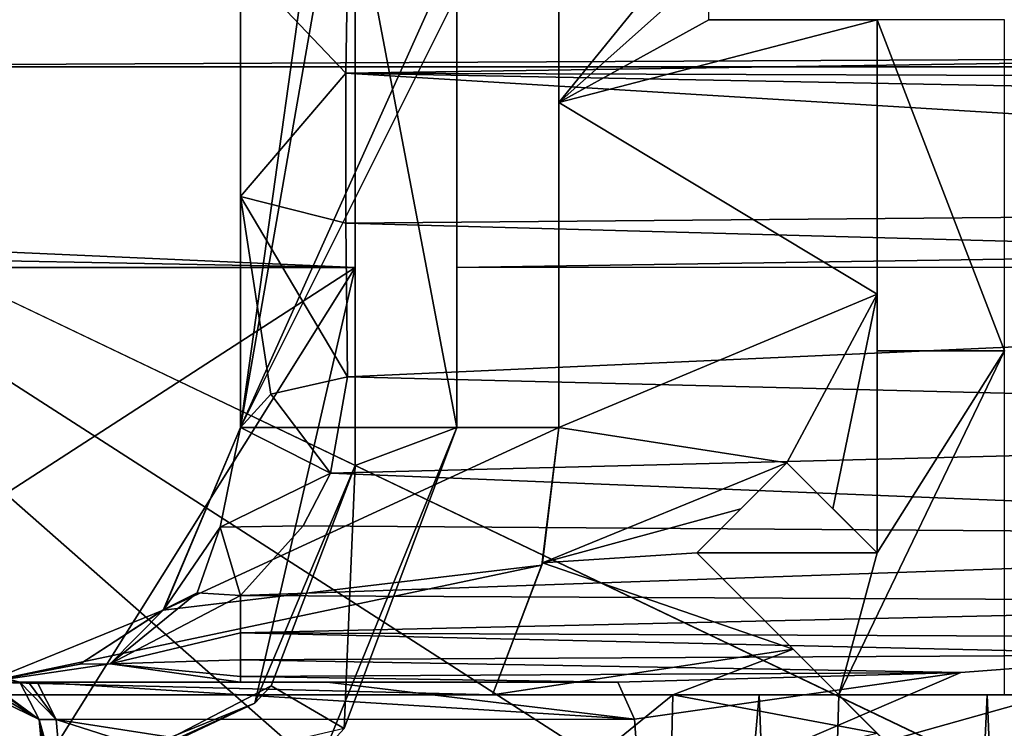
# Model space of a CAD drawing. Extents: x -54 to 446, y -6 to 1400.
# Tile 219 of 254: x 3.27 to 11, y 1388.74 to 1394.3. Entities that reach past the tile are written whole.
import ezdxf

# ---------------------------------------------------------------- set-up
doc = ezdxf.new("R2010")
doc.units = 0
doc.header["$LTSCALE"] = 52.148148
for name, color, linetype in [('1022', 7, 'CONTINUOUS'), ('1027', 7, 'CONTINUOUS'), ('1040', 7, 'CONTINUOUS'), ('1060', 7, 'CONTINUOUS'), ('1099', 7, 'CONTINUOUS'), ('1125', 7, 'CONTINUOUS'), ('1135', 7, 'CONTINUOUS'), ('1148', 7, 'CONTINUOUS'), ('1213', 7, 'CONTINUOUS'), ('1214', 7, 'CONTINUOUS'), ('1216', 7, 'CONTINUOUS'), ('1238', 7, 'CONTINUOUS'), ('1242', 7, 'CONTINUOUS'), ('1248', 7, 'CONTINUOUS'), ('1254', 7, 'CONTINUOUS'), ('1332', 7, 'CONTINUOUS'), ('1344', 7, 'CONTINUOUS'), ('1381', 7, 'CONTINUOUS'), ('1391', 7, 'CONTINUOUS'), ('1400', 7, 'CONTINUOUS'), ('1417', 7, 'CONTINUOUS'), ('1434', 7, 'CONTINUOUS'), ('1458', 7, 'CONTINUOUS'), ('1527', 7, 'CONTINUOUS'), ('1533', 7, 'CONTINUOUS'), ('1550', 7, 'CONTINUOUS'), ('1566', 7, 'CONTINUOUS'), ('886', 7, 'CONTINUOUS'), ('899', 7, 'CONTINUOUS'), ('905', 7, 'CONTINUOUS'), ('933', 7, 'CONTINUOUS'), ('952', 7, 'CONTINUOUS'), ('964', 7, 'CONTINUOUS'), ('970', 7, 'CONTINUOUS'), ('978', 7, 'CONTINUOUS'), ('986', 7, 'CONTINUOUS'), ('994', 7, 'CONTINUOUS')]:
    doc.layers.add(name, color=color, linetype=linetype)

msp = doc.modelspace()

# ---------------------------------------------------------------- linework, layer by layer
at = {"layer": '1022', "color": 7, "linetype": 'CONTINUOUS'}
for points in [[(20.8678, 1394.1018, -12.1241), (5.8292, 1393.8797, -9.4217), (5.8465, 1394.9972, -9.8265), (20.8678, 1394.1018, -12.1241)], [(19.9529, 1394.398, -12.0517), (20.8678, 1394.1018, -12.1241), (5.8465, 1394.9972, -9.8265), (19.9529, 1394.398, -12.0517)], [(20.8678, 1394.1018, -12.1241), (21.5527, 1393.8273, -12.184), (5.8292, 1393.8797, -9.4217), (20.8678, 1394.1018, -12.1241)], [(22.7736, 1392.8501, -12.3405), (5.8272, 1392.7036, -9.3642), (5.8292, 1393.8797, -9.4217), (22.7736, 1392.8501, -12.3405)], [(21.5527, 1393.8273, -12.184), (22.0528, 1393.5726, -12.2336), (5.8292, 1393.8797, -9.4217), (21.5527, 1393.8273, -12.184)], [(22.0528, 1393.5726, -12.2336), (22.7736, 1392.8501, -12.3405), (5.8292, 1393.8797, -9.4217), (22.0528, 1393.5726, -12.2336)], [(22.7736, 1392.8501, -12.3405), (22.5739, 1392.2482, -12.3892), (5.8272, 1392.7036, -9.3642), (22.7736, 1392.8501, -12.3405)], [(22.5739, 1392.2482, -12.3892), (5.8405, 1391.4959, -9.6826), (5.8272, 1392.7036, -9.3642), (22.5739, 1392.2482, -12.3892)], [(22.5739, 1392.2482, -12.3892), (20.7795, 1391.1244, -12.5026), (5.8405, 1391.4959, -9.6826), (22.5739, 1392.2482, -12.3892)], [(5.8405, 1391.4959, -9.6826), (20.7795, 1391.1244, -12.5026), (5.7068, 1390.7408, -10.0932), (5.8405, 1391.4959, -9.6826)], [(20.7795, 1391.1244, -12.5026), (18.0843, 1390.2393, -12.7102), (5.7068, 1390.7408, -10.0932), (20.7795, 1391.1244, -12.5026)], [(18.0843, 1390.2393, -12.7102), (5.4937, 1390.3262, -10.4039), (5.7068, 1390.7408, -10.0932), (18.0843, 1390.2393, -12.7102)], [(18.0843, 1390.2393, -12.7102), (5, 1389.7813, -10.9657), (5.4937, 1390.3262, -10.4039), (18.0843, 1390.2393, -12.7102)], [(18.0843, 1390.2393, -12.7102), (15.6407, 1389.7279, -12.9235), (5, 1389.7813, -10.9657), (18.0843, 1390.2393, -12.7102)], [(5, 1389.7813, -10.9657), (15.6407, 1389.7279, -12.9235), (5, 1389.4879, -11.4798), (5, 1389.7813, -10.9657)], [(15.6407, 1389.7279, -12.9235), (13.749, 1389.4508, -13.1027), (5, 1389.4879, -11.4798), (15.6407, 1389.7279, -12.9235)], [(13.749, 1389.4508, -13.1027), (12.4905, 1389.314, -13.2284), (5, 1389.4879, -11.4798), (13.749, 1389.4508, -13.1027)], [(12.4905, 1389.314, -13.2284), (5, 1389.274, -12.0315), (5, 1389.4879, -11.4798), (12.4905, 1389.314, -13.2284)], [(12.4905, 1389.314, -13.2284), (10.6579, 1389.1759, -13.4204), (5, 1389.274, -12.0315), (12.4905, 1389.314, -13.2284)], [(10.6579, 1389.1759, -13.4204), (5, 1389.1439, -12.6087), (5, 1389.274, -12.0315), (10.6579, 1389.1759, -13.4204)], [(10.6579, 1389.1759, -13.4204), (7.9649, 1389.1, -13.7215), (5, 1389.1439, -12.6087), (10.6579, 1389.1759, -13.4204)], [(7.9649, 1389.1, -13.7215), (5, 1389.1, -13.1987), (5, 1389.1439, -12.6087), (7.9649, 1389.1, -13.7215)]]:
    msp.add_3dface(points, dxfattribs=at)
at = {"layer": '1027', "color": 7, "linetype": 'CONTINUOUS'}
for points in [[(4.3986, 1389.6704, -10.4102), (4.3942, 1389.6661, -3.9103), (5, 1391.1, -3.7596), (4.3986, 1389.6704, -10.4102)], [(4.8406, 1390.3175, -9.4574), (4.3986, 1389.6704, -10.4102), (5, 1391.1, -3.7596), (4.8406, 1390.3175, -9.4574)], [(5, 1391.1, -8.7783), (4.8406, 1390.3175, -9.4574), (5, 1391.1, -3.7596), (5, 1391.1, -8.7783)], [(3.7392, 1389.2416, -11.5952), (3, 1389.1, -12.846), (4.3942, 1389.6661, -3.9103), (3.7392, 1389.2416, -11.5952)], [(3, 1389.1, -12.846), (3, 1389.1, -3.9698), (4.3942, 1389.6661, -3.9103), (3, 1389.1, -12.846)], [(4.3986, 1389.6704, -10.4102), (3.7392, 1389.2416, -11.5952), (4.3942, 1389.6661, -3.9103), (4.3986, 1389.6704, -10.4102)]]:
    msp.add_3dface(points, dxfattribs=at)
at = {"layer": '1040', "color": 7, "linetype": 'CONTINUOUS'}
for points in [[(5, 1396.1, -3.2341), (5, 1391.1, -3.7596), (5.7, 1396.1, -3.2341), (5, 1396.1, -3.2341)], [(5.7, 1396.1, -3.2341), (5, 1391.1, -3.7596), (5.7, 1395.1, -3.3392), (5.7, 1396.1, -3.2341)], [(6.8, 1395.1, -3.3392), (5, 1391.1, -3.7596), (7.5, 1396.1, -3.2341), (6.8, 1395.1, -3.3392)], [(7.5, 1396.1, -3.2341), (5, 1391.1, -3.7596), (7.5, 1391.1, -3.7596), (7.5, 1396.1, -3.2341)], [(5.7, 1395.1, -3.3392), (5, 1391.1, -3.7596), (6.8, 1395.1, -3.3392), (5.7, 1395.1, -3.3392)], [(5, 1391.1, -3.7596), (4.3942, 1389.6661, -3.9103), (7.5, 1391.1, -3.7596), (5, 1391.1, -3.7596)], [(7.5, 1391.1, -3.7596), (4.3942, 1389.6661, -3.9103), (7.3681, 1390.0186, -3.8733), (7.5, 1391.1, -3.7596)], [(3, 1389.1, -3.9698), (6.9799, 1389, -3.9804), (7.3681, 1390.0186, -3.8733), (3, 1389.1, -3.9698)], [(4.3942, 1389.6661, -3.9103), (3, 1389.1, -3.9698), (7.3681, 1390.0186, -3.8733), (4.3942, 1389.6661, -3.9103)], [(3, 1389.1, -3.9698), (0.3756, 1389, -3.9804), (6.9799, 1389, -3.9804), (3, 1389.1, -3.9698)]]:
    msp.add_3dface(points, dxfattribs=at)
at = {"layer": '1060', "color": 7, "linetype": 'CONTINUOUS'}
msp.add_3dface([(8.6792, 1394.3, -7.9384), (10, 1394.3, -8.1713), (10, 1394.3, -4), (8.6792, 1394.3, -7.9384)], dxfattribs=at)
at = {"layer": '1099', "color": 7, "linetype": 'CONTINUOUS'}
msp.add_3dface([(3.2664, 1389.1, -14.3325), (3.2664, 1389.1, -14.64), (2.2765, 1389.3622, -14.8938), (3.2664, 1389.1, -14.3325)], dxfattribs=at)
at = {"layer": '1125', "color": 7, "linetype": 'CONTINUOUS'}
for points in [[(9.2929, 1390.8213, -8.3766), (8.9312, 1390.4596, -8.4764), (8.5858, 1390.1142, -3.8632), (9.2929, 1390.8213, -8.3766)], [(9.2929, 1390.8213, -8.3766), (8.5858, 1390.1142, -3.8632), (9.2929, 1390.8213, -3.7889), (9.2929, 1390.8213, -8.3766)], [(8.9312, 1390.4596, -8.4764), (8.5858, 1390.1142, -8.5998), (8.5858, 1390.1142, -3.8632), (8.9312, 1390.4596, -8.4764)]]:
    msp.add_3dface(points, dxfattribs=at)
at = {"layer": '1135', "color": 7, "linetype": 'CONTINUOUS'}
for points in [[(3.2664, 1389.1, -14.64), (3.335, 1389.1, -14.6246), (3.5539, 1388.8069, -15.3), (3.2664, 1389.1, -14.64)], [(3.4205, 1388.8067, -15.3305), (3.2664, 1389.1, -14.64), (3.5539, 1388.8069, -15.3), (3.4205, 1388.8067, -15.3305)], [(3.335, 1389.1, -14.6246), (3.4036, 1389.1, -14.6087), (3.5539, 1388.8069, -15.3), (3.335, 1389.1, -14.6246)], [(3.6159, 1388.0996, -15.5861), (3.4205, 1388.8067, -15.3305), (3.5539, 1388.8069, -15.3), (3.6159, 1388.0996, -15.5861)], [(3.6159, 1388.0996, -15.5861), (3.55, 1388.1, -15.6012), (3.4205, 1388.8067, -15.3305), (3.6159, 1388.0996, -15.5861)], [(3.55, 1388.1, -15.6012), (3.4842, 1388.1, -15.616), (3.4205, 1388.8067, -15.3305), (3.55, 1388.1, -15.6012)]]:
    msp.add_3dface(points, dxfattribs=at)
at = {"layer": '1148', "color": 7, "linetype": 'CONTINUOUS'}
for points in [[(4.3986, 1389.6704, -10.4102), (4.6608, 1389.8003, -10.7149), (3.9759, 1389.2428, -11.9587), (4.3986, 1389.6704, -10.4102)], [(4.6608, 1389.8003, -10.7149), (5, 1389.7813, -10.9657), (3.9759, 1389.2428, -11.9587), (4.6608, 1389.8003, -10.7149)], [(4.3986, 1389.6704, -10.4102), (3.9759, 1389.2428, -11.9587), (3.7392, 1389.2416, -11.5952), (4.3986, 1389.6704, -10.4102)], [(3.9759, 1389.2428, -11.9587), (3, 1389.1, -12.846), (3.7392, 1389.2416, -11.5952), (3.9759, 1389.2428, -11.9587)]]:
    msp.add_3dface(points, dxfattribs=at)
at = {"layer": '1213', "color": 7, "linetype": 'CONTINUOUS'}
for points in [[(3.9759, 1389.2428, -11.9587), (5, 1389.7813, -10.9657), (5, 1389.4879, -11.4798), (3.9759, 1389.2428, -11.9587)], [(5, 1389.274, -12.0315), (3.9759, 1389.2428, -11.9587), (5, 1389.4879, -11.4798), (5, 1389.274, -12.0315)], [(3, 1389.1, -12.846), (3.9759, 1389.2428, -11.9587), (5, 1389.1, -13.1987), (3, 1389.1, -12.846)], [(5, 1389.1439, -12.6087), (3.9759, 1389.2428, -11.9587), (5, 1389.274, -12.0315), (5, 1389.1439, -12.6087)], [(5, 1389.1, -13.1987), (3.9759, 1389.2428, -11.9587), (5, 1389.1439, -12.6087), (5, 1389.1, -13.1987)]]:
    msp.add_3dface(points, dxfattribs=at)
at = {"layer": '1214', "color": 7, "linetype": 'CONTINUOUS'}
for points in [[(3, 1389.1, -12.846), (5, 1389.1, -13.1987), (3.2664, 1389.1, -14.3325), (3, 1389.1, -12.846)], [(3.2664, 1389.1, -14.3325), (5, 1389.1, -13.1987), (3.2664, 1389.1, -14.64), (3.2664, 1389.1, -14.3325)], [(3.2664, 1389.1, -14.64), (5, 1389.1, -13.1987), (3.335, 1389.1, -14.6246), (3.2664, 1389.1, -14.64)], [(3.335, 1389.1, -14.6246), (5, 1389.1, -13.1987), (3.4036, 1389.1, -14.6087), (3.335, 1389.1, -14.6246)], [(3.4036, 1389.1, -14.6087), (5, 1389.1, -13.1987), (5.6825, 1389.1, -14.1563), (3.4036, 1389.1, -14.6087)], [(5, 1389.1, -13.1987), (7.9649, 1389.1, -13.7215), (5.6825, 1389.1, -14.1563), (5, 1389.1, -13.1987)]]:
    msp.add_3dface(points, dxfattribs=at)
at = {"layer": '1216', "color": 7, "linetype": 'CONTINUOUS'}
for points in [[(9.7, 1389, -8.0418), (9.7, 1389, -3.9804), (8.5858, 1390.1142, -8.5998), (9.7, 1389, -8.0418)], [(9.7, 1389, -8.0418), (8.5858, 1390.1142, -8.5998), (9.3422, 1389.3578, -9.2502), (9.7, 1389, -8.0418)], [(8.5858, 1390.1142, -8.5998), (9.7, 1389, -3.9804), (8.5858, 1390.1142, -3.8632), (8.5858, 1390.1142, -8.5998)], [(10.4879, 1388.2121, -6.9832), (10.1092, 1388.5908, -7.5209), (9.3422, 1389.3578, -9.2502), (10.4879, 1388.2121, -6.9832)], [(10.4879, 1388.2121, -6.9832), (9.3422, 1389.3578, -9.2502), (10, 1388.7, -9.9801), (10.4879, 1388.2121, -6.9832)], [(10.1092, 1388.5908, -7.5209), (9.7, 1389, -8.0418), (9.3422, 1389.3578, -9.2502), (10.1092, 1388.5908, -7.5209)]]:
    msp.add_3dface(points, dxfattribs=at)
at = {"layer": '1238', "color": 7, "linetype": 'CONTINUOUS'}
for points in [[(5, 1394.7525, -8.6416), (5, 1392.9119, -8.3635), (5, 1396.1, -7.9758), (5, 1394.7525, -8.6416)], [(5, 1392.9119, -8.3635), (5, 1391.1, -3.7596), (5, 1396.1, -7.9758), (5, 1392.9119, -8.3635)], [(5, 1391.1, -3.7596), (5, 1396.1, -3.2341), (5, 1396.1, -7.9758), (5, 1391.1, -3.7596)], [(5, 1392.9119, -8.3635), (5, 1391.1, -8.7783), (5, 1391.1, -3.7596), (5, 1392.9119, -8.3635)]]:
    msp.add_3dface(points, dxfattribs=at)
at = {"layer": '1242', "color": 7, "linetype": 'CONTINUOUS'}
for points in [[(9.7, 1389, -3.9804), (11, 1389, -3.9804), (11, 1391.7, -3.6966), (9.7, 1389, -3.9804)], [(9.7, 1389, -3.9804), (11, 1391.7, -3.6966), (10, 1390.1142, -3.8632), (9.7, 1389, -3.9804)], [(10, 1390.1142, -3.8632), (11, 1391.7, -3.6966), (10, 1391.7, -3.6966), (10, 1390.1142, -3.8632)], [(9.2929, 1390.8213, -3.7889), (8.5858, 1390.1142, -3.8632), (10, 1390.1142, -3.8632), (9.2929, 1390.8213, -3.7889)], [(8.5858, 1390.1142, -3.8632), (9.7, 1389, -3.9804), (10, 1390.1142, -3.8632), (8.5858, 1390.1142, -3.8632)]]:
    msp.add_3dface(points, dxfattribs=at)
at = {"layer": '1248', "color": 7, "linetype": 'CONTINUOUS'}
for points in [[(5.8465, 1394.9972, -9.8265), (5.8292, 1393.8797, -9.4217), (5, 1394.7525, -8.6416), (5.8465, 1394.9972, -9.8265)], [(5, 1394.7525, -8.6416), (5.8292, 1393.8797, -9.4217), (5, 1392.9119, -8.3635), (5, 1394.7525, -8.6416)], [(5.8292, 1393.8797, -9.4217), (5.8272, 1392.7036, -9.3642), (5, 1392.9119, -8.3635), (5.8292, 1393.8797, -9.4217)], [(5.2387, 1391.36, -9.3722), (5, 1391.1, -8.7783), (5, 1392.9119, -8.3635), (5.2387, 1391.36, -9.3722)], [(5.8405, 1391.4959, -9.6826), (5.2387, 1391.36, -9.3722), (5, 1392.9119, -8.3635), (5.8405, 1391.4959, -9.6826)], [(5.8272, 1392.7036, -9.3642), (5.8405, 1391.4959, -9.6826), (5, 1392.9119, -8.3635), (5.8272, 1392.7036, -9.3642)]]:
    msp.add_3dface(points, dxfattribs=at)
at = {"layer": '1254', "color": 7, "linetype": 'CONTINUOUS'}
for points in [[(11, 1391.7, -4), (11, 1394.3, -4), (10, 1394.3, -4), (11, 1391.7, -4)], [(11, 1391.7, -4), (10, 1394.3, -4), (10, 1391.7, -4), (11, 1391.7, -4)]]:
    msp.add_3dface(points, dxfattribs=at)
at = {"layer": '1332', "color": 7, "linetype": 'CONTINUOUS'}
for points in [[(7.5, 1391.1, -3.7596), (7.3681, 1390.0186, -3.8733), (7.3724, 1390.0362, -8.4317), (7.5, 1391.1, -3.7596)], [(7.5, 1391.1, -3.7596), (7.3724, 1390.0362, -8.4317), (7.5, 1391.1, -7.9536), (7.5, 1391.1, -3.7596)], [(6.9799, 1389, -3.9804), (6.9799, 1389, -9.1446), (7.3724, 1390.0362, -8.4317), (6.9799, 1389, -3.9804)], [(7.3681, 1390.0186, -3.8733), (6.9799, 1389, -3.9804), (7.3724, 1390.0362, -8.4317), (7.3681, 1390.0186, -3.8733)]]:
    msp.add_3dface(points, dxfattribs=at)
at = {"layer": '1344', "color": 7, "linetype": 'CONTINUOUS'}
for points in [[(9.6542, 1390.46, -8.6037), (9.2929, 1390.8213, -8.3766), (10, 1390.1142, -3.8632), (9.6542, 1390.46, -8.6037)], [(9.2929, 1390.8213, -8.3766), (9.2929, 1390.8213, -3.7889), (10, 1390.1142, -3.8632), (9.2929, 1390.8213, -8.3766)], [(10, 1390.1142, -8.8492), (9.6542, 1390.46, -8.6037), (10, 1390.1142, -3.8632), (10, 1390.1142, -8.8492)]]:
    msp.add_3dface(points, dxfattribs=at)
at = {"layer": '1381', "color": 7, "linetype": 'CONTINUOUS'}
for points in [[(5.9, 1392.3537, 19.6422), (5.9, 1395.6194, 5.6881), (5.9, 1390.8, 19.4789), (5.9, 1392.3537, 19.6422)], [(5.9, 1390.8, 19.4789), (5.9, 1395.6194, 5.6881), (5.9, 1395.3, -1.5), (5.9, 1390.8, 19.4789)], [(5.9, 1390.8, -1.5), (5.9, 1390.8, 19.4789), (5.9, 1395.3, -1.5), (5.9, 1390.8, -1.5)]]:
    msp.add_3dface(points, dxfattribs=at)
at = {"layer": '1391', "color": 7, "linetype": 'CONTINUOUS'}
for points in [[(6.7, 1392.3537, 19.6422), (6.7, 1395.6194, 5.6881), (92.5, 1393.6759, 14.8064), (6.7, 1392.3537, 19.6422)], [(92.5, 1393.6759, 14.8064), (6.7, 1395.6194, 5.6881), (92.5, 1394.8047, 9.9219), (92.5, 1393.6759, 14.8064)], [(92.5, 1392.3536, 19.6428), (6.7, 1392.3537, 19.6422), (92.5, 1393.6759, 14.8064), (92.5, 1392.3536, 19.6428)]]:
    msp.add_3dface(points, dxfattribs=at)
at = {"layer": '1400', "color": 7, "linetype": 'CONTINUOUS'}
for points in [[(6.7, 1395.3, -1.5), (6.7, 1391.1, -1.5), (5.9, 1395.3, -1.5), (6.7, 1395.3, -1.5)], [(6.7, 1391.1, -1.5), (5.9, 1390.8, -1.5), (5.9, 1395.3, -1.5), (6.7, 1391.1, -1.5)], [(5.9, 1390.8, -1.5), (6.7, 1391.1, -1.5), (5.8161, 1388.7372, -1.5), (5.9, 1390.8, -1.5)], [(5.242, 1389.0712, -1.5), (5.9, 1390.8, -1.5), (5.8161, 1388.7372, -1.5), (5.242, 1389.0712, -1.5)], [(3.6, 1388.2174, -1.5), (5.242, 1389.0712, -1.5), (5.8161, 1388.7372, -1.5), (3.6, 1388.2174, -1.5)]]:
    msp.add_3dface(points, dxfattribs=at)
at = {"layer": '1417', "color": 7, "linetype": 'CONTINUOUS'}
for points in [[(-0.6573, 1393.9304, 22.8245), (-0.2327, 1334.041, 16.5298), (19.4405, 1376.2624, 20.9675), (-0.6573, 1393.9304, 22.8245)], [(92.5, 1393.9304, 22.8245), (-0.6573, 1393.9304, 22.8245), (24.3891, 1381.9774, 21.5682), (92.5, 1393.9304, 22.8245)], [(24.3891, 1381.9774, 21.5682), (-0.6573, 1393.9304, 22.8245), (20.6155, 1380.2577, 21.3874), (24.3891, 1381.9774, 21.5682)], [(20.6155, 1380.2577, 21.3874), (-0.6573, 1393.9304, 22.8245), (19.4405, 1376.2624, 20.9675), (20.6155, 1380.2577, 21.3874)]]:
    msp.add_3dface(points, dxfattribs=at)
at = {"layer": '1434', "color": 7, "linetype": 'CONTINUOUS'}
for points in [[(-0.544, 1392.3537, 19.6422), (5.9, 1392.3537, 19.6422), (-0.5225, 1388.2, 19.2056), (-0.544, 1392.3537, 19.6422)], [(5.9, 1392.3537, 19.6422), (3.3, 1388.2, 19.2056), (-0.5225, 1388.2, 19.2056), (5.9, 1392.3537, 19.6422)], [(3.3, 1388.2, 19.2056), (5.9, 1392.3537, 19.6422), (5.1127, 1388.9361, 19.283), (3.3, 1388.2, 19.2056)], [(5.9, 1392.3537, 19.6422), (5.9, 1390.8, 19.4789), (5.1127, 1388.9361, 19.283), (5.9, 1392.3537, 19.6422)]]:
    msp.add_3dface(points, dxfattribs=at)
at = {"layer": '1458', "color": 7, "linetype": 'CONTINUOUS'}
for points in [[(-0.6573, 1393.9304, 22.8245), (92.5, 1394.3879, 22.7133), (-0.6573, 1394.3884, 22.713), (-0.6573, 1393.9304, 22.8245)], [(-0.6573, 1393.9304, 22.8245), (92.5, 1393.9304, 22.8245), (92.5, 1394.3879, 22.7133), (-0.6573, 1393.9304, 22.8245)]]:
    msp.add_3dface(points, dxfattribs=at)
at = {"layer": '1527', "color": 7, "linetype": 'CONTINUOUS'}
for points in [[(6.7, 1395.6194, 5.6881), (6.7, 1392.3537, 19.6422), (6.7, 1391.1, 19.5104), (6.7, 1395.6194, 5.6881)], [(6.7, 1395.3, -1.5), (6.7, 1395.6194, 5.6881), (6.7, 1391.1, -1.5), (6.7, 1395.3, -1.5)], [(6.7, 1391.1, -1.5), (6.7, 1395.6194, 5.6881), (6.7, 1391.1, 19.5104), (6.7, 1391.1, -1.5)]]:
    msp.add_3dface(points, dxfattribs=at)
at = {"layer": '1533', "color": 7, "linetype": 'CONTINUOUS'}
for points in [[(5.9, 1390.8, 19.4789), (5.242, 1389.0712, -1.5), (5.1127, 1388.9361, 19.283), (5.9, 1390.8, 19.4789)], [(5.9, 1390.8, -1.5), (5.242, 1389.0712, -1.5), (5.9, 1390.8, 19.4789), (5.9, 1390.8, -1.5)], [(5.242, 1389.0712, -1.5), (3.6, 1388.2174, -1.5), (5.1127, 1388.9361, 19.283), (5.242, 1389.0712, -1.5)], [(3.5239, 1388.2097, 0.3361), (3.3, 1388.2, 1.0387), (5.1127, 1388.9361, 19.283), (3.5239, 1388.2097, 0.3361)], [(3.3, 1388.2, 1.0387), (3.3, 1388.2, 19.2056), (5.1127, 1388.9361, 19.283), (3.3, 1388.2, 1.0387)], [(3.6, 1388.2174, -0.4), (3.5239, 1388.2097, 0.3361), (5.1127, 1388.9361, 19.283), (3.6, 1388.2174, -0.4)], [(3.6, 1388.2174, -1.5), (3.6, 1388.2174, -0.4), (5.1127, 1388.9361, 19.283), (3.6, 1388.2174, -1.5)]]:
    msp.add_3dface(points, dxfattribs=at)
at = {"layer": '1550', "color": 7, "linetype": 'CONTINUOUS'}
for points in [[(6.7, 1391.1, -1.5), (6.7, 1391.1, 19.5104), (5.6724, 1388.5815, 19.2457), (6.7, 1391.1, -1.5)], [(5.8161, 1388.7372, -1.5), (6.7, 1391.1, -1.5), (5.6724, 1388.5815, 19.2457), (5.8161, 1388.7372, -1.5)]]:
    msp.add_3dface(points, dxfattribs=at)
at = {"layer": '1566', "color": 7, "linetype": 'CONTINUOUS'}
for points in [[(-5.9, 1392.8773, 17.8165), (-5.9, 1395.7065, 5.1836), (5.9, 1395.6194, 5.6881), (-5.9, 1392.8773, 17.8165)], [(5.9, 1392.3537, 19.6422), (-5.9, 1392.8773, 17.8165), (5.9, 1395.6194, 5.6881), (5.9, 1392.3537, 19.6422)], [(-3.4779, 1392.5341, 19.0247), (-5.9, 1392.8773, 17.8165), (5.9, 1392.3537, 19.6422), (-3.4779, 1392.5341, 19.0247)], [(-0.544, 1392.3537, 19.6422), (-3.4779, 1392.5341, 19.0247), (5.9, 1392.3537, 19.6422), (-0.544, 1392.3537, 19.6422)]]:
    msp.add_3dface(points, dxfattribs=at)
at = {"layer": '886', "color": 7, "linetype": 'CONTINUOUS'}
for points in [[(8.0942, 1388.8088, -14.4149), (3.4036, 1389.1, -14.6087), (5.6825, 1389.1, -14.1563), (8.0942, 1388.8088, -14.4149)], [(3.4036, 1389.1, -14.6087), (8.0942, 1388.8088, -14.4149), (3.5539, 1388.8069, -15.3), (3.4036, 1389.1, -14.6087)], [(7.9649, 1389.1, -13.7215), (8.0942, 1388.8088, -14.4149), (5.6825, 1389.1, -14.1563), (7.9649, 1389.1, -13.7215)], [(8.0942, 1388.8088, -14.4149), (8.1482, 1388.0944, -14.7046), (3.5539, 1388.8069, -15.3), (8.0942, 1388.8088, -14.4149)], [(8.1482, 1388.0944, -14.7046), (5.7687, 1388.0971, -15.1584), (3.5539, 1388.8069, -15.3), (8.1482, 1388.0944, -14.7046)], [(5.7687, 1388.0971, -15.1584), (3.6159, 1388.0996, -15.5861), (3.5539, 1388.8069, -15.3), (5.7687, 1388.0971, -15.1584)]]:
    msp.add_3dface(points, dxfattribs=at)
at = {"layer": '899', "color": 7, "linetype": 'CONTINUOUS'}
for points in [[(0, 1389, 12.6), (0, 1347.0357, 12.6), (8.9091, 1347.1001, 8.9099), (0, 1389, 12.6)], [(0, 1389, 12.6), (8.9091, 1347.1001, 8.9099), (10.866, 1389, 6.3788), (0, 1389, 12.6)], [(7.2512, 1388.0724, -10.3044), (8.3967, 1389, -9.3944), (8.1496, 1378.5496, -9.6096), (7.2512, 1388.0724, -10.3044)], [(8.3967, 1389, -9.3944), (9.0736, 1389, -8.7424), (8.1496, 1378.5496, -9.6096), (8.3967, 1389, -9.3944)], [(8.1496, 1378.5496, -9.6096), (9.0736, 1389, -8.7424), (9.4293, 1379.8293, -8.3575), (8.1496, 1378.5496, -9.6096)], [(8.9091, 1347.1001, 8.9099), (12.6, 1347.2556, 0), (10.866, 1389, 6.3788), (8.9091, 1347.1001, 8.9099)], [(9.0736, 1389, -8.7424), (9.7, 1389, -8.0418), (9.4293, 1379.8293, -8.3575), (9.0736, 1389, -8.7424)], [(9.7, 1389, -8.0418), (10.1092, 1388.5908, -7.5209), (9.4293, 1379.8293, -8.3575), (9.7, 1389, -8.0418)], [(10.866, 1389, 6.3788), (12.6, 1347.2556, 0), (12.5993, 1389, 0.1342), (10.866, 1389, 6.3788)]]:
    msp.add_3dface(points, dxfattribs=at)
at = {"layer": '905', "color": 7, "linetype": 'CONTINUOUS'}
for points in [[(11, 1391.7, -3.6966), (11, 1391.7, -4), (10, 1391.7, -4), (11, 1391.7, -3.6966)], [(10, 1391.7, -3.6966), (11, 1391.7, -3.6966), (10, 1391.7, -4), (10, 1391.7, -3.6966)]]:
    msp.add_3dface(points, dxfattribs=at)
at = {"layer": '933', "color": 7, "linetype": 'CONTINUOUS'}
for points in [[(13.9292, 1388.5208, -13.6899), (8.1482, 1388.0944, -14.7046), (12.4905, 1389.314, -13.2284), (13.9292, 1388.5208, -13.6899)], [(12.4905, 1389.314, -13.2284), (8.1482, 1388.0944, -14.7046), (10.6579, 1389.1759, -13.4204), (12.4905, 1389.314, -13.2284)], [(7.9649, 1389.1, -13.7215), (10.6579, 1389.1759, -13.4204), (8.0942, 1388.8088, -14.4149), (7.9649, 1389.1, -13.7215)], [(10.6579, 1389.1759, -13.4204), (8.1482, 1388.0944, -14.7046), (8.0942, 1388.8088, -14.4149), (10.6579, 1389.1759, -13.4204)]]:
    msp.add_3dface(points, dxfattribs=at)
at = {"layer": '952', "color": 7, "linetype": 'CONTINUOUS'}
for points in [[(7.5, 1396.1, -3.2341), (7.5, 1391.1, -3.7596), (7.5, 1393.6511, -7.6343), (7.5, 1396.1, -3.2341)], [(7.5, 1396.1, -3.2341), (7.5, 1393.6511, -7.6343), (7.5, 1396.1, -8.4166), (7.5, 1396.1, -3.2341)], [(7.5, 1391.1, -3.7596), (7.5, 1391.1, -7.9536), (7.5, 1393.6511, -7.6343), (7.5, 1391.1, -3.7596)]]:
    msp.add_3dface(points, dxfattribs=at)
at = {"layer": '964', "color": 7, "linetype": 'CONTINUOUS'}
for points in [[(0, 1389, 12.6), (10.866, 1389, 6.3788), (0, 1389, -4), (0, 1389, 12.6)], [(0, 1389, -4), (10.866, 1389, 6.3788), (0.3756, 1389, -3.9804), (0, 1389, -4)], [(0.3756, 1389, -3.9804), (10.866, 1389, 6.3788), (6.9799, 1389, -3.9804), (0.3756, 1389, -3.9804)], [(10.866, 1389, 6.3788), (8.3967, 1389, -9.3944), (6.9799, 1389, -9.1446), (10.866, 1389, 6.3788)], [(6.9799, 1389, -3.9804), (10.866, 1389, 6.3788), (6.9799, 1389, -9.1446), (6.9799, 1389, -3.9804)], [(10.866, 1389, 6.3788), (9.0736, 1389, -8.7424), (8.3967, 1389, -9.3944), (10.866, 1389, 6.3788)], [(9.0736, 1389, -8.7424), (10.866, 1389, 6.3788), (9.7, 1389, -3.9804), (9.0736, 1389, -8.7424)], [(9.7, 1389, -8.0418), (9.0736, 1389, -8.7424), (9.7, 1389, -3.9804), (9.7, 1389, -8.0418)], [(9.7, 1389, -3.9804), (10.866, 1389, 6.3788), (11, 1389, -3.9804), (9.7, 1389, -3.9804)], [(10.866, 1389, 6.3788), (12.5993, 1389, 0.1342), (11, 1389, -3.9804), (10.866, 1389, 6.3788)]]:
    msp.add_3dface(points, dxfattribs=at)
at = {"layer": '970', "color": 7, "linetype": 'CONTINUOUS'}
for points in [[(10, 1394.3, -8.1713), (10, 1392.145, -8.1265), (10, 1391.7, -4), (10, 1394.3, -8.1713)], [(10, 1394.3, -4), (10, 1394.3, -8.1713), (10, 1391.7, -4), (10, 1394.3, -4)], [(10, 1392.145, -8.1265), (10, 1390.1142, -8.8492), (10, 1390.1142, -3.8632), (10, 1392.145, -8.1265)], [(10, 1392.145, -8.1265), (10, 1390.1142, -3.8632), (10, 1391.7, -4), (10, 1392.145, -8.1265)], [(10, 1390.1142, -3.8632), (10, 1391.7, -3.6966), (10, 1391.7, -4), (10, 1390.1142, -3.8632)]]:
    msp.add_3dface(points, dxfattribs=at)
at = {"layer": '978', "color": 7, "linetype": 'CONTINUOUS'}
for points in [[(7.5, 1396.1, -8.4166), (7.5, 1393.6511, -7.6343), (8.6792, 1395.1, -8.1615), (7.5, 1396.1, -8.4166)], [(8.6792, 1395.1, -8.1615), (7.5, 1393.6511, -7.6343), (8.6792, 1394.7031, -8.0359), (8.6792, 1395.1, -8.1615)], [(8.6792, 1394.7031, -8.0359), (7.5, 1393.6511, -7.6343), (8.6792, 1394.3, -7.9384), (8.6792, 1394.7031, -8.0359)], [(8.6792, 1394.3, -7.9384), (7.5, 1393.6511, -7.6343), (10, 1394.3, -8.1713), (8.6792, 1394.3, -7.9384)], [(10, 1394.3, -8.1713), (7.5, 1393.6511, -7.6343), (10, 1392.145, -8.1265), (10, 1394.3, -8.1713)], [(7.5, 1393.6511, -7.6343), (7.5, 1391.1, -7.9536), (10, 1392.145, -8.1265), (7.5, 1393.6511, -7.6343)], [(10, 1392.145, -8.1265), (7.5, 1391.1, -7.9536), (9.2929, 1390.8213, -8.3766), (10, 1392.145, -8.1265)], [(9.6542, 1390.46, -8.6037), (10, 1392.145, -8.1265), (9.2929, 1390.8213, -8.3766), (9.6542, 1390.46, -8.6037)], [(10, 1390.1142, -8.8492), (10, 1392.145, -8.1265), (9.6542, 1390.46, -8.6037), (10, 1390.1142, -8.8492)], [(7.5, 1391.1, -7.9536), (7.3724, 1390.0362, -8.4317), (9.2929, 1390.8213, -8.3766), (7.5, 1391.1, -7.9536)], [(9.2929, 1390.8213, -8.3766), (7.3724, 1390.0362, -8.4317), (8.9312, 1390.4596, -8.4764), (9.2929, 1390.8213, -8.3766)], [(8.9312, 1390.4596, -8.4764), (7.3724, 1390.0362, -8.4317), (8.5858, 1390.1142, -8.5998), (8.9312, 1390.4596, -8.4764)], [(8.5858, 1390.1142, -8.5998), (7.3724, 1390.0362, -8.4317), (9.3422, 1389.3578, -9.2502), (8.5858, 1390.1142, -8.5998)], [(7.3724, 1390.0362, -8.4317), (6.9799, 1389, -9.1446), (9.3422, 1389.3578, -9.2502), (7.3724, 1390.0362, -8.4317)], [(6.9799, 1389, -9.1446), (8.3967, 1389, -9.3944), (9.3422, 1389.3578, -9.2502), (6.9799, 1389, -9.1446)], [(9.3422, 1389.3578, -9.2502), (8.3967, 1389, -9.3944), (10, 1388.7, -9.9801), (9.3422, 1389.3578, -9.2502)], [(8.3967, 1389, -9.3944), (7.2512, 1388.0724, -10.3044), (10, 1388.7, -9.9801), (8.3967, 1389, -9.3944)]]:
    msp.add_3dface(points, dxfattribs=at)
at = {"layer": '986', "color": 7, "linetype": 'CONTINUOUS'}
for points in [[(5.2387, 1391.36, -9.3722), (5.8405, 1391.4959, -9.6826), (5.7068, 1390.7408, -10.0932), (5.2387, 1391.36, -9.3722)], [(5, 1391.1, -8.7783), (5.2387, 1391.36, -9.3722), (5.7068, 1390.7408, -10.0932), (5, 1391.1, -8.7783)], [(5, 1391.1, -8.7783), (5.7068, 1390.7408, -10.0932), (4.8406, 1390.3175, -9.4574), (5, 1391.1, -8.7783)], [(5.7068, 1390.7408, -10.0932), (5.4937, 1390.3262, -10.4039), (4.8406, 1390.3175, -9.4574), (5.7068, 1390.7408, -10.0932)], [(4.6608, 1389.8003, -10.7149), (4.3986, 1389.6704, -10.4102), (4.8406, 1390.3175, -9.4574), (4.6608, 1389.8003, -10.7149)], [(5, 1389.7813, -10.9657), (4.6608, 1389.8003, -10.7149), (4.8406, 1390.3175, -9.4574), (5, 1389.7813, -10.9657)], [(5.4937, 1390.3262, -10.4039), (5, 1389.7813, -10.9657), (4.8406, 1390.3175, -9.4574), (5.4937, 1390.3262, -10.4039)]]:
    msp.add_3dface(points, dxfattribs=at)
at = {"layer": '994', "color": 7, "linetype": 'CONTINUOUS'}
for points in [[(1.1977, 1390.1258, -15.6907), (1.3895, 1390.2211, -15.3639), (3.4205, 1388.8067, -15.3305), (1.1977, 1390.1258, -15.6907)], [(1.3895, 1390.2211, -15.3639), (1.4538, 1390.2548, -14.99), (3.4205, 1388.8067, -15.3305), (1.3895, 1390.2211, -15.3639)], [(3.4205, 1388.8067, -15.3305), (1.4538, 1390.2548, -14.99), (2.2765, 1389.3622, -14.8938), (3.4205, 1388.8067, -15.3305)], [(3.4842, 1388.1, -15.616), (1.8827, 1388.5024, -15.8889), (1.1977, 1390.1258, -15.6907), (3.4842, 1388.1, -15.616)], [(3.4842, 1388.1, -15.616), (1.1977, 1390.1258, -15.6907), (3.4205, 1388.8067, -15.3305), (3.4842, 1388.1, -15.616)], [(3.2664, 1389.1, -14.64), (3.4205, 1388.8067, -15.3305), (2.2765, 1389.3622, -14.8938), (3.2664, 1389.1, -14.64)]]:
    msp.add_3dface(points, dxfattribs=at)

doc.saveas('drawing.dxf')
